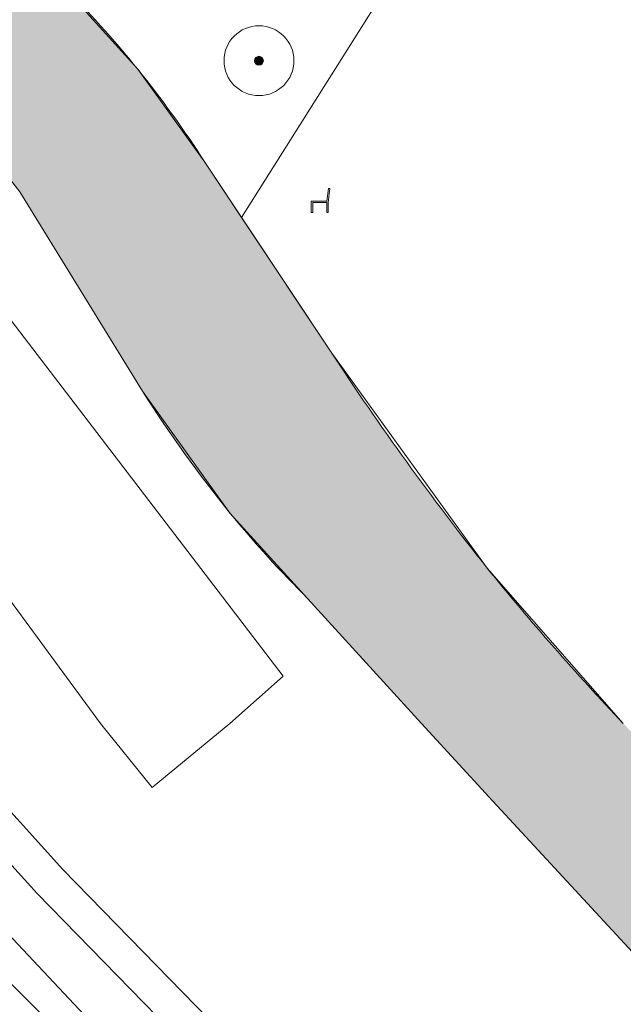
# Model space of a CAD drawing. Header units: metres. Extents: x 125349 to 128236, y 501602 to 503797.
# Tile 87 of 256: x 126562 to 126579, y 501992 to 502020. Entities that reach past the tile are written whole.
import ezdxf

# ---------------------------------------------------------------- set-up
doc = ezdxf.new("R2010")
doc.units = ezdxf.units.M
doc.layers.get('0').update_dxf_attribs({"linetype": 'CONTINUOUS'})
for name, color, linetype, lineweight in [('B-WE-GK-BESCHOEIING-G', 130, 'GK-BESCHOEIING-SO', 18), ('B-WE-GR-BEPLANTING_CULTUUR_HEESTERS-GV', 90, 'CONTINUOUS', 18), ('B-WE-GR-BOOM-S-500', 90, 'CONTINUOUS', 18), ('B-WE-GR-GROENVOORZIENING-GV', 80, 'CONTINUOUS', 18), ('B-WE-IE-MEUBILAIR_WEGMEUBILAIR-S', 7, 'CONTINUOUS', 18), ('B-WE-OG-TERREIN_BEGROEID-GV', 7, 'CONTINUOUS', 18), ('B-WE-OG-TERREIN_ERF-GV', 7, 'CONTINUOUS', 18), ('B-WE-OG-WATER-GV', 130, 'CONTINUOUS', 18), ('B-WE-OG-WEG-GV', 7, 'CONTINUOUS', 18), ('B-WE-VH-GESLOTENVERHARDING_ASFALT-GV', 10, 'CONTINUOUS', 18), ('B-WE-VW-MARKERING_PICTOGRAM-G', 7, 'CONTINUOUS', 18)]:
    doc.layers.add(name, color=color, linetype=linetype, lineweight=lineweight)
doc.layers.add('B-WE-OG-WATER-V', color=7, linetype='CONTINUOUS', lineweight=18, true_color=0xbee8ff)
doc.linetypes.add('GK-BESCHOEIING-SO', pattern='A,18,-3,[1,NLCS.SHX,S=0.6,R=0,X=0,Y=0],-3', length=24)

# ---------------------------------------------------------------- blocks, each defined once
blk = doc.blocks.new('SIE-WEG_ZITBANK-SO')
at = {"color": 0, "linetype": 'ByBlock', "lineweight": 18}
blk.add_lwpolyline([(-0.9124999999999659, -1.631292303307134), (-0.9124999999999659, -0.1999999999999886), (1.087500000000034, -0.1999999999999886), (1.087500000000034, -1.631292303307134), (1.287500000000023, -1.631292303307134), (1.287500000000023, -0.2124515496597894), (1.536122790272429, 1.776530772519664), (1.334566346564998, 1.776530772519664), (1.112500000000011, 0), (-1.112499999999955, 0), (-1.112499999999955, -1.631292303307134)], close=True, dxfattribs=at)
blk = doc.blocks.new('SGR-BOOM_01-SO')
at = {"linetype": 'ByBlock', "lineweight": 18}
h = blk.add_hatch(color=0, dxfattribs=at)
h.dxf.hatch_style = 1
edge = h.paths.add_edge_path()
edge.add_arc((0, 0), 0.25, 0, 360)
at = {"color": 0, "linetype": 'ByBlock', "lineweight": 18}
for radius in [2, 0.25]:
    blk.add_circle((0, 0), radius, dxfattribs=at)

msp = doc.modelspace()

# ---------------------------------------------------------------- hatches: boundary and pattern name
at = {"layer": 'B-WE-OG-WATER-V'}
h = msp.add_hatch(color=256, dxfattribs=at)
edge = h.paths.add_edge_path()
edge.add_arc((126721.7500683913, 501925.7464031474), 2.224894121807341, 297.1692295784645, 366.6485802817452)
edge.add_arc((126721.7225425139, 501925.7451478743), 2.252381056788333, 6.599228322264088, 82.84719357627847)
edge.add_arc((126721.7198251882, 501925.7697500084), 2.228316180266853, 82.6991007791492, 89.55838674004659)
edge.add_line((126721.737, 501927.998), (126718.387, 501927.995))
edge.add_line((126718.387, 501927.995), (126692.543, 501924.656))
edge.add_arc((126690.7531930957, 501938.2691301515), 13.73028482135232, 258.80723109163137, 277.4900884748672, ccw=False)
edge.add_arc((126691.2377773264, 501938.1566237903), 13.722991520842, 241.33962216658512, 256.7308588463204, ccw=False)
edge.add_line((126684.656, 501926.115), (126682.67, 501927.196))
edge.add_line((126682.67, 501927.196), (126673.85, 501932.972))
edge.add_line((126673.85, 501932.972), (126666.763, 501937.474))
edge.add_line((126666.763, 501937.474), (126658.585, 501942.641))
edge.add_line((126658.585, 501942.641), (126653.871, 501945.602))
edge.add_line((126653.871, 501945.602), (126651.744, 501946.938))
edge.add_line((126651.744, 501946.938), (126643.02, 501952.413))
edge.add_line((126643.02, 501952.413), (126635.833, 501956.916))
edge.add_line((126635.833, 501956.916), (126625.774, 501963.46))
edge.add_line((126625.774, 501963.46), (126616.755, 501969.339))
edge.add_line((126616.755, 501969.339), (126613.486, 501971.536))
edge.add_line((126613.486, 501971.536), (126605.666, 501977.298))
edge.add_line((126605.666, 501977.298), (126600.423, 501981.373))
edge.add_line((126600.423, 501981.373), (126595.08, 501985.45))
edge.add_line((126595.08, 501985.45), (126590.336, 501989.468))
edge.add_line((126590.336, 501989.468), (126585.102, 501994.194))
edge.add_line((126585.102, 501994.194), (126581.158, 501998.201))
edge.add_line((126581.158, 501998.201), (126579.436, 502000))
edge.add_arc((126634.7345836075, 502052.3130106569), 76.12216781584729, 218.9610551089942, 223.4107952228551, ccw=False)
edge.add_arc((126639.0813271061, 502055.0269768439), 81.21098961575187, 213.1408524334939, 218.5215914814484, ccw=False)
edge.add_line((126571.081, 502010.629), (126568.517, 502014.487))
edge.add_line((126568.517, 502014.487), (126567.465, 502016.07))
edge.add_arc((126541.76601075, 501999.5360703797), 30.55828655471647, 32.75596750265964, 45.06090784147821)
edge.add_arc((126540.0698919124, 501997.9719267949), 32.86367926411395, 44.89393642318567, 64.56000097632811)
edge.add_arc((126553.1920970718, 502025.5761492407), 2.299248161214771, 64.36046422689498, 83.58474900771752)
edge.add_arc((126553.1938716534, 502025.5854244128), 2.289832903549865, 83.60294293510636, 100.2095896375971)
edge.add_arc((126553.1898632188, 502025.3490907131), 2.522130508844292, 99.16828910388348, 130.9156736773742)
edge.add_line((126551.538, 502027.255), (126550.864, 502026.567))
edge.add_line((126550.864, 502026.567), (126550.241, 502025.931))
edge.add_arc((126551.1859354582, 502025.1057210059), 1.254586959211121, 138.8669877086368, 188.1437401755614)
edge.add_arc((126551.256509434, 502025.1166037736), 1.325991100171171, 188.1772591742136, 242.6346175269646)
edge.add_line((126550.647, 502023.939), (126553.702, 502022.554))
edge.add_arc((126542.0168452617, 502000.2844607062), 25.1490600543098, 49.328563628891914, 62.313342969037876, ccw=False)
edge.add_arc((126542.1914557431, 502000.8391530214), 24.61561714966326, 35.75338689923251, 48.79536979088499, ccw=False)
edge.add_line((126562.168, 502015.222), (126565.682, 502009.512))
edge.add_arc((126596.7608906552, 502029.1764615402), 36.77755418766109, 212.3226527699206, 219.0312728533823)
edge.add_arc((126594.0539985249, 502027.2581868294), 33.46749869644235, 219.3985471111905, 225.026860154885)
edge.add_line((126570.4, 502003.582), (126573.66, 502000))
edge.add_line((126573.66, 502000), (126575.701, 501997.777))
edge.add_line((126575.701, 501997.777), (126580.528, 501992.557))
edge.add_line((126580.528, 501992.557), (126586.939, 501986.214))
edge.add_line((126586.939, 501986.214), (126592.32, 501981.237))
edge.add_line((126592.32, 501981.237), (126594.841, 501979.201))
edge.add_line((126594.841, 501979.201), (126600.632, 501974.968))
edge.add_line((126600.632, 501974.968), (126607.861, 501969.864))
edge.add_line((126607.861, 501969.864), (126614.842, 501964.864))
edge.add_line((126614.842, 501964.864), (126622.269, 501959.657))
edge.add_line((126622.269, 501959.657), (126631.929, 501953.169))
edge.add_line((126631.929, 501953.169), (126640.695, 501947.144))
edge.add_line((126640.695, 501947.144), (126647.979, 501942.339))
edge.add_line((126647.979, 501942.339), (126680.455, 501922.584))
edge.add_arc((126691.0735796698, 501938.9309235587), 19.49297678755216, 236.9931879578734, 263.7989630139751)
edge.add_arc((126691.1183604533, 501939.1608514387), 19.72640628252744, 263.7417945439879, 280.6618842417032)
edge.add_line((126694.768, 501919.775), (126721.722, 501923.347))
edge.add_line((126721.722, 501923.347), (126722.474, 501923.643))
edge.add_arc((126721.7077505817, 501925.8532002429), 2.339256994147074, 289.1208063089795, 296.8969338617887)

# ---------------------------------------------------------------- linework, layer by layer
at = {"layer": 'B-WE-GK-BESCHOEIING-G', "flags": 128}
msp.add_lwpolyline([(126579.436, 502000), (126575.544, 502004.448), (126571.081, 502010.629), (126567.465, 502016.07), (126565.545, 502018.729), (126563.351, 502021.167), (126559.048, 502024.802), (126554.187, 502027.649), (126553.827, 502027.786), (126553.449, 502027.861), (126553.118, 502027.874), (126552.788, 502027.839), (126552.338, 502027.723), (126551.916, 502027.526), (126551.538, 502027.255), (126550.864, 502026.567), (126550.241, 502025.931), (126550.114, 502025.757), (126550.018, 502025.564), (126549.957, 502025.357), (126549.932, 502025.143), (126549.944, 502024.928), (126550.003, 502024.683), (126550.108, 502024.454), (126550.254, 502024.249), (126550.435, 502024.075), (126550.647, 502023.939), (126553.702, 502022.554), (126555.349, 502021.609), (126556.921, 502020.542), (126558.407, 502019.359), (126559.764, 502018.077), (126561.02, 502016.695), (126562.168, 502015.222), (126565.682, 502009.512), (126568.192, 502006.016), (126570.4, 502003.582), (126573.66, 502000)], dxfattribs=at)
at = {"layer": 'B-WE-GR-BEPLANTING_CULTUUR_HEESTERS-GV', "flags": 128}
msp.add_lwpolyline([(126567.465, 502016.07), (126568.517, 502014.487), (126573.161, 502021.862)], dxfattribs=at)
at = {"layer": 'B-WE-GR-BEPLANTING_CULTUUR_HEESTERS-GV'}
msp.add_lwpolyline([(126563.351, 502021.167, -0.05374208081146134), (126567.465, 502016.07)], format="xyb", dxfattribs=at)
at = {"layer": 'B-WE-GR-GROENVOORZIENING-GV', "flags": 128}
msp.add_lwpolyline([(126554.194, 502016.167), (126559.976, 502006.125), (126564.477, 502000), (126565.96, 501998.17), (126568.175, 502000), (126569.701, 502001.351), (126556.96, 502018.027)], close=True, dxfattribs=at)
at = {"layer": 'B-WE-OG-TERREIN_BEGROEID-GV', "flags": 128}
for points in [[(126545.862, 502026.791), (126545.51, 502026.109), (126542.613, 502020.492), (126544.257, 502019.821), (126548.521, 502012.741), (126553.918, 502006.495), (126558.943, 502000.685), (126560.862, 501998.622), (126563.402, 501995.822), (126569.881, 501989.178), (126572.909, 501986.113), (126575.074, 501983.922), (126582.504, 501976.425), (126584.715, 501974.357), (126588.027, 501971.631), (126591.364, 501969.036), (126595.292, 501965.995), (126598.312, 501963.86), (126601.444, 501961.767), (126606.387, 501958.562), (126610.989, 501955.553), (126613.631, 501953.804), (126631.565, 501942.482), (126647.964, 501932.005)], [(126573.756, 502022.74), (126573.161, 502021.862), (126568.517, 502014.487)], [(126565.682, 502009.512), (126562.168, 502015.222)], [(126568.517, 502014.487), (126571.081, 502010.629)], [(126680.455, 501922.584), (126647.979, 501942.339), (126640.695, 501947.144), (126631.929, 501953.169), (126622.269, 501959.657), (126614.842, 501964.864), (126607.861, 501969.864), (126600.632, 501974.968), (126594.841, 501979.201), (126592.32, 501981.237), (126586.939, 501986.214), (126580.528, 501992.557), (126575.701, 501997.777), (126573.66, 502000), (126570.4, 502003.582)]]:
    msp.add_lwpolyline(points, dxfattribs=at)
msp.add_lwpolyline([(126556.96, 502018.027), (126569.701, 502001.351), (126568.175, 502000), (126565.96, 501998.17), (126564.477, 502000), (126559.976, 502006.125), (126554.194, 502016.167)], close=True, dxfattribs=at)
at = {"layer": 'B-WE-OG-TERREIN_BEGROEID-GV'}
for points in [[(126571.081, 502010.629, 0.02348221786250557), (126575.544, 502004.448)], [(126568.192, 502006.016, -0.02928024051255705), (126565.682, 502009.512)], [(126570.4, 502003.582, -0.02456308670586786), (126568.192, 502006.016)], [(126575.544, 502004.448, 0.01941809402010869), (126579.436, 502000)]]:
    msp.add_lwpolyline(points, format="xyb", dxfattribs=at)
at = {"layer": 'B-WE-OG-TERREIN_ERF-GV', "flags": 128}
msp.add_lwpolyline([(126594.587, 501961.911), (126582.074, 501972.055), (126577.39, 501976.356), (126563.192, 501991.272), (126551.833, 502002.634), (126549.75, 502004.641), (126548.274, 502006.227), (126545.434, 502009)], dxfattribs=at)
at = {"layer": 'B-WE-OG-WATER-GV'}
for points in [[(126567.465, 502016.07, 0.05374208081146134), (126563.351, 502021.167)], [(126575.544, 502004.448, -0.02348221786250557), (126571.081, 502010.629)], [(126565.682, 502009.512, 0.02928024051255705), (126568.192, 502006.016)], [(126568.192, 502006.016, 0.02456308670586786), (126570.4, 502003.582)], [(126579.436, 502000, -0.01941809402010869), (126575.544, 502004.448)]]:
    msp.add_lwpolyline(points, format="xyb", dxfattribs=at)
at = {"layer": 'B-WE-OG-WATER-GV', "flags": 128}
for points in [[(126568.517, 502014.487), (126567.465, 502016.07)], [(126562.168, 502015.222), (126565.682, 502009.512)], [(126571.081, 502010.629), (126568.517, 502014.487)], [(126570.4, 502003.582), (126573.66, 502000), (126575.701, 501997.777), (126580.528, 501992.557), (126586.939, 501986.214), (126592.32, 501981.237), (126594.841, 501979.201), (126600.632, 501974.968), (126607.861, 501969.864), (126614.842, 501964.864), (126622.269, 501959.657), (126631.929, 501953.169)]]:
    msp.add_lwpolyline(points, dxfattribs=at)
at = {"layer": 'B-WE-OG-WEG-GV', "flags": 128}
for points in [[(126601.444, 501961.767), (126598.312, 501963.86), (126595.292, 501965.995), (126591.364, 501969.036), (126588.027, 501971.631), (126584.715, 501974.357), (126582.504, 501976.425), (126575.074, 501983.922), (126572.909, 501986.113), (126569.881, 501989.178), (126563.402, 501995.822), (126560.862, 501998.622), (126558.943, 502000.685), (126553.918, 502006.495), (126548.521, 502012.741), (126544.257, 502019.821)], [(126545.261, 502014.951), (126548.775, 502009.891), (126552.817, 502005.791), (126558.207, 502000), (126560.121, 501997.942), (126562.669, 501995.133), (126569.163, 501988.473), (126572.194, 501985.406), (126574.359, 501983.215), (126581.803, 501975.704), (126584.051, 501973.601), (126587.399, 501970.846), (126590.747, 501968.241), (126594.694, 501965.186), (126597.742, 501963.031)]]:
    msp.add_lwpolyline(points, dxfattribs=at)
at = {"layer": 'B-WE-VH-GESLOTENVERHARDING_ASFALT-GV', "flags": 128}
for points in [[(126597.742, 501963.031), (126594.694, 501965.186), (126590.747, 501968.241), (126587.399, 501970.846), (126584.051, 501973.601), (126581.803, 501975.704), (126574.359, 501983.215), (126572.194, 501985.406), (126569.163, 501988.473), (126562.669, 501995.133), (126560.121, 501997.942), (126558.207, 502000), (126552.817, 502005.791), (126548.775, 502009.891), (126545.261, 502014.951)], [(126545.434, 502009), (126548.274, 502006.227), (126549.75, 502004.641), (126551.833, 502002.634), (126563.192, 501991.272), (126577.39, 501976.356), (126582.074, 501972.055), (126594.587, 501961.911)]]:
    msp.add_lwpolyline(points, dxfattribs=at)
at = {"layer": 'B-WE-VW-MARKERING_PICTOGRAM-G', "flags": 128}
msp.add_lwpolyline([(126538.561, 502014.545), (126541.45, 502013.189), (126544.034, 502011.467), (126546.986, 502009.314), (126551.291, 502005.316), (126556.845, 501999.289), (126567.232, 501988.222), (126575.193, 501979.97), (126584.083, 501971.965), (126589.485, 501967.246), (126596.066, 501962.264), (126604.245, 501956.852), (126645.699, 501930.713)], dxfattribs=at)

# ---------------------------------------------------------------- block references
at = {"layer": 'B-WE-GR-BOOM-S-500', "xscale": 0.5, "yscale": 0.5, "zscale": 0.5}
msp.add_blockref('SGR-BOOM_01-SO', (126569.013, 502018.975), dxfattribs=at)
at = {"layer": 'B-WE-IE-MEUBILAIR_WEGMEUBILAIR-S', "xscale": 0.2, "yscale": 0.2, "zscale": 0.2}
msp.add_blockref('SIE-WEG_ZITBANK-SO', (126570.733, 502014.957), dxfattribs=at)

doc.saveas('drawing.dxf')
